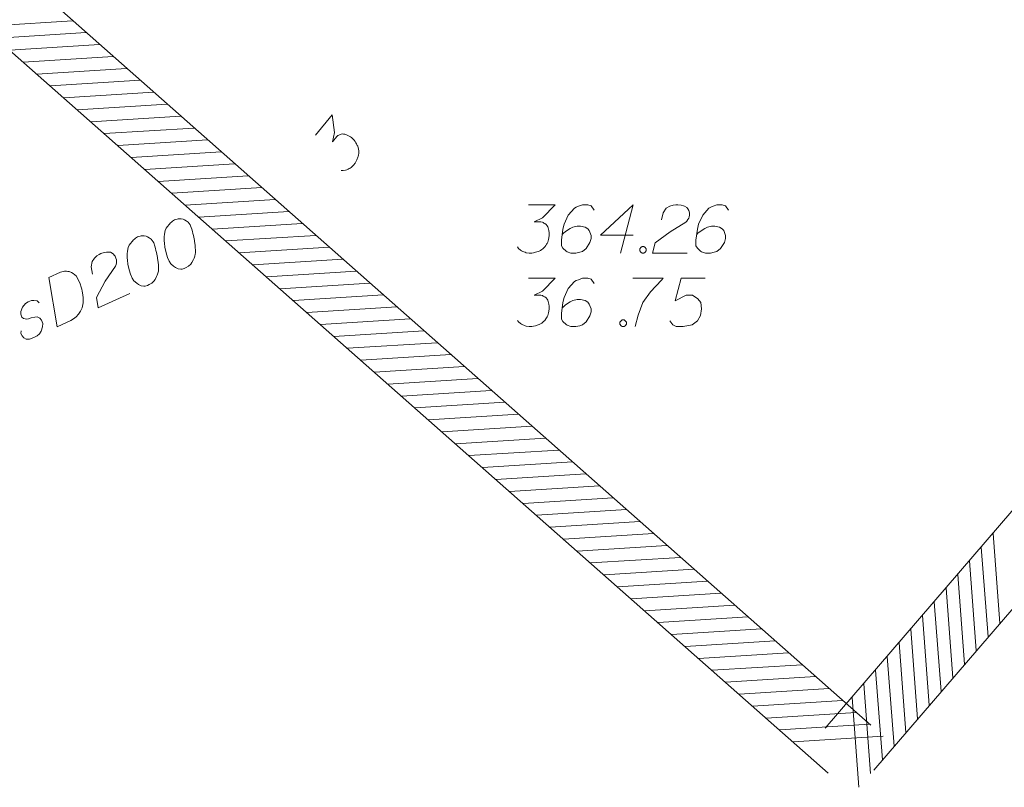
# Model space of a CAD drawing. Header units: metres. Extents: x 5555129 to 5556676, y 5635595 to 5636517.
# Tile 216 of 256: x 5556448 to 5556463, y 5635980 to 5635992. Entities that reach past the tile are written whole.
import ezdxf

# ---------------------------------------------------------------- set-up
doc = ezdxf.new("R2010")
doc.units = ezdxf.units.M
doc.header["$MEASUREMENT"] = 0
for name, color, linetype, lineweight in [('#digitalizacja', 7, 'Continuous', 18), ('#skartowane', 7, 'Continuous', 18), ('#zakres', 7, 'Continuous', 18)]:
    doc.layers.add(name, color=color, linetype=linetype, lineweight=lineweight)

msp = doc.modelspace()

# ---------------------------------------------------------------- linework, layer by layer
at = {"layer": '#digitalizacja', "color": 36, "linetype": 'Continuous', "lineweight": 18, "true_color": 0x7d3300, "flags": 128}
for points in [[(5556456.07937, 5635989.36285), (5556456.49273, 5635989.36285), (5556456.29781, 5635989.16208), (5556456.1679, 5635989.09708), (5556456.27419, 5635989.09708), (5556456.29781, 5635989.09122), (5556456.30962, 5635989.08526), (5556456.32143, 5635989.07941), (5556456.33324, 5635989.07345), (5556456.35686, 5635989.05578), (5556456.36867, 5635989.03802), (5556456.38048, 5635989.02035), (5556456.38644, 5635989.00259), (5556456.39825, 5635988.9613), (5556456.40411, 5635988.92587), (5556456.40411, 5635988.90811), (5556456.40411, 5635988.88449), (5556456.39825, 5635988.84906), (5556456.3923, 5635988.82544), (5556456.38644, 5635988.80182), (5556456.38048, 5635988.78415), (5556456.37463, 5635988.77234), (5556456.36867, 5635988.76053), (5556456.36282, 5635988.74872), (5556456.351, 5635988.73096), (5556456.33324, 5635988.70734), (5556456.31557, 5635988.68967), (5556456.30376, 5635988.67786), (5556456.286, 5635988.66604), (5556456.26833, 5635988.65423), (5556456.24471, 5635988.64242), (5556456.2329, 5635988.63647), (5556456.19152, 5635988.62466), (5556456.15609, 5635988.6188), (5556456.13247, 5635988.61285), (5556456.09118, 5635988.61285), (5556456.04394, 5635988.6188), (5556456.02618, 5635988.62466), (5556456.00851, 5635988.63061), (5556455.99074, 5635988.63647), (5556455.97308, 5635988.64828), (5556455.95531, 5635988.66009), (5556455.92583, 5635988.68371), (5556455.90807, 5635988.70734)], [(5556457.10091, 5635989.28018), (5556457.05367, 5635989.34509), (5556457.00057, 5635989.36285), (5556456.9179, 5635989.36285), (5556456.85885, 5635989.33923), (5556456.82342, 5635989.32742), (5556456.79385, 5635989.30966), (5556456.69936, 5635989.20337), (5556456.63445, 5635989.06164), (5556456.61669, 5635988.98492), (5556456.59307, 5635988.81363), (5556456.59307, 5635988.7251), (5556456.61669, 5635988.68967), (5556456.66393, 5635988.64242), (5556456.68169, 5635988.63061), (5556456.74074, 5635988.61285), (5556456.81747, 5635988.61285), (5556456.87652, 5635988.62466), (5556456.9179, 5635988.63647), (5556456.97695, 5635988.68371), (5556457.036, 5635988.7782), (5556457.05367, 5635988.83725), (5556457.05367, 5635988.88449), (5556457.02419, 5635988.9613), (5556457.00057, 5635988.99078), (5556456.95919, 5635989.0144), (5556456.88833, 5635989.03216), (5556456.83523, 5635989.03216), (5556456.77022, 5635989.0144), (5556456.72893, 5635988.99673), (5556456.65807, 5635988.94949), (5556456.62264, 5635988.91992), (5556456.60488, 5635988.90225)], [(5556457.7091, 5635988.89044), (5556457.20126, 5635988.89044), (5556457.7091, 5635989.36285), (5556457.50832, 5635988.61285)], [(5556458.14608, 5635989.12665), (5556458.17556, 5635989.2388), (5556458.2228, 5635989.30966), (5556458.27599, 5635989.33923), (5556458.32909, 5635989.3569), (5556458.37048, 5635989.36285), (5556458.39996, 5635989.36285), (5556458.45315, 5635989.3569), (5556458.48858, 5635989.34509), (5556458.50625, 5635989.33923), (5556458.54168, 5635989.32147), (5556458.55944, 5635989.29785), (5556458.57125, 5635989.27423), (5556458.57711, 5635989.25656), (5556458.58306, 5635989.23294), (5556458.58306, 5635989.20337), (5556458.57711, 5635989.17389), (5556458.57125, 5635989.15613), (5556458.55944, 5635989.13251), (5556458.54168, 5635989.10889), (5556458.52401, 5635989.09122), (5556458.28185, 5635988.94354), (5556458.0516, 5635988.77234), (5556458.01022, 5635988.61285), (5556458.54763, 5635988.61285)], [(5556459.19125, 5635989.28018), (5556459.144, 5635989.34509), (5556459.0909, 5635989.36285), (5556459.00823, 5635989.36285), (5556458.94918, 5635989.33923), (5556458.91375, 5635989.32742), (5556458.88418, 5635989.30966), (5556458.7897, 5635989.20337), (5556458.72478, 5635989.06164), (5556458.70702, 5635988.98492), (5556458.6834, 5635988.81363), (5556458.6834, 5635988.7251), (5556458.70702, 5635988.68967), (5556458.75426, 5635988.64242), (5556458.77203, 5635988.63061), (5556458.83108, 5635988.61285), (5556458.9078, 5635988.61285), (5556458.96685, 5635988.62466), (5556459.00823, 5635988.63647), (5556459.06728, 5635988.68371), (5556459.12633, 5635988.7782), (5556459.144, 5635988.83725), (5556459.144, 5635988.88449), (5556459.11452, 5635988.9613), (5556459.0909, 5635988.99078), (5556459.04952, 5635989.0144), (5556458.97866, 5635989.03216), (5556458.92556, 5635989.03216), (5556458.86056, 5635989.0144), (5556458.81927, 5635988.99673), (5556458.7484, 5635988.94949), (5556458.71297, 5635988.91992), (5556458.69521, 5635988.90225)], [(5556450.58877, 5635989.13401), (5556450.57804, 5635989.12908), (5556450.54832, 5635989.10889), (5556450.5293, 5635989.0937), (5556450.51573, 5635989.08092), (5556450.49378, 5635989.05785), (5556450.46896, 5635989.02701), (5556450.44958, 5635988.99856), (5556450.43256, 5635988.96476), (5556450.42636, 5635988.93592), (5556450.42252, 5635988.90172), (5556450.41881, 5635988.86747), (5556450.41745, 5635988.82786), (5556450.41657, 5635988.80146), (5556450.42063, 5635988.76434), (5556450.42921, 5635988.7033), (5556450.45002, 5635988.61543), (5556450.46886, 5635988.54611), (5556450.49598, 5635988.48704), (5556450.5211, 5635988.44659), (5556450.56473, 5635988.40819), (5556450.59313, 5635988.38869), (5556450.63479, 5635988.36883), (5556450.67684, 5635988.36215), (5556450.69534, 5635988.3642), (5556450.73003, 5635988.37358), (5556450.7569, 5635988.38592), (5556450.79735, 5635988.41104), (5556450.82994, 5635988.439), (5556450.84944, 5635988.4674), (5556450.87462, 5635988.51151), (5556450.88339, 5635988.53498), (5556450.895, 5635988.5663), (5556450.9012, 5635988.59514), (5556450.90452, 5635988.61621), (5556450.90295, 5635988.64793), (5556450.90343, 5635988.66114), (5556450.90182, 5635988.69294), (5556450.89777, 5635988.73007), (5556450.89372, 5635988.7672), (5556450.88919, 5635988.79111), (5556450.88722, 5635988.80965), (5556450.88269, 5635988.83356), (5556450.87122, 5635988.88683), (5556450.86433, 5635988.9161), (5556450.85731, 5635988.94542), (5556450.84549, 5635988.98543), (5556450.82862, 5635989.03621), (5556450.82124, 5635989.05227), (5556450.80606, 5635989.07129), (5556450.7908, 5635989.09027), (5556450.75995, 5635989.1151), (5556450.73396, 5635989.12915), (5556450.71049, 5635989.13792), (5556450.68165, 5635989.14412), (5556450.65525, 5635989.14499), (5556450.63663, 5635989.14299), (5556450.61813, 5635989.14094), (5556450.58877, 5635989.13401)], [(5556450.01461, 5635988.87035), (5556450.00387, 5635988.86542), (5556449.97416, 5635988.84523), (5556449.95514, 5635988.83005), (5556449.94156, 5635988.81727), (5556449.91962, 5635988.79419), (5556449.89479, 5635988.76335), (5556449.87542, 5635988.73491), (5556449.8584, 5635988.7011), (5556449.8522, 5635988.67226), (5556449.84836, 5635988.63806), (5556449.84464, 5635988.60381), (5556449.84329, 5635988.5642), (5556449.84241, 5635988.53781), (5556449.84646, 5635988.50068), (5556449.85505, 5635988.43964), (5556449.87585, 5635988.35178), (5556449.89469, 5635988.28245), (5556449.92182, 5635988.22338), (5556449.94694, 5635988.18293), (5556449.99057, 5635988.14453), (5556450.01896, 5635988.12503), (5556450.06062, 5635988.10517), (5556450.10268, 5635988.09849), (5556450.12118, 5635988.10054), (5556450.15586, 5635988.10992), (5556450.18274, 5635988.12226), (5556450.22318, 5635988.14738), (5556450.25578, 5635988.17535), (5556450.27528, 5635988.20374), (5556450.30046, 5635988.24785), (5556450.30923, 5635988.27132), (5556450.32084, 5635988.30264), (5556450.32704, 5635988.33148), (5556450.33036, 5635988.35255), (5556450.32879, 5635988.38427), (5556450.32927, 5635988.39749), (5556450.32766, 5635988.42929), (5556450.32361, 5635988.46641), (5556450.31956, 5635988.50354), (5556450.31502, 5635988.52745), (5556450.31306, 5635988.54599), (5556450.30852, 5635988.5699), (5556450.29706, 5635988.62317), (5556450.29017, 5635988.65244), (5556450.28315, 5635988.68176), (5556450.27133, 5635988.72177), (5556450.25445, 5635988.77255), (5556450.24708, 5635988.78861), (5556450.2319, 5635988.80763), (5556450.21663, 5635988.82661), (5556450.18579, 5635988.85144), (5556450.15979, 5635988.86549), (5556450.13632, 5635988.87426), (5556450.10748, 5635988.88046), (5556450.08109, 5635988.88134), (5556450.06247, 5635988.87933), (5556450.04396, 5635988.87728), (5556450.01461, 5635988.87035)], [(5556457.84487, 5635988.71329), (5556457.87444, 5635988.71329), (5556457.89211, 5635988.70148), (5556457.90987, 5635988.67786), (5556457.90987, 5635988.64828), (5556457.89211, 5635988.62466), (5556457.87444, 5635988.61285), (5556457.84487, 5635988.61285), (5556457.8272, 5635988.62466), (5556457.80944, 5635988.64828), (5556457.80944, 5635988.67786), (5556457.8272, 5635988.70148), (5556457.84487, 5635988.71329)], [(5556449.30289, 5635988.28361), (5556449.28288, 5635988.39783), (5556449.29624, 5635988.48194), (5556449.33224, 5635988.53101), (5556449.37312, 5635988.56923), (5556449.40825, 5635988.59191), (5556449.43504, 5635988.60421), (5556449.48586, 5635988.621), (5556449.52299, 5635988.62505), (5556449.54149, 5635988.6271), (5556449.5811, 5635988.62575), (5556449.6071, 5635988.61169), (5556449.62769, 5635988.59516), (5556449.64038, 5635988.58154), (5556449.65565, 5635988.56256), (5556449.66799, 5635988.53569), (5556449.67488, 5635988.50641), (5556449.67697, 5635988.48783), (5556449.6761, 5635988.46143), (5556449.66981, 5635988.43256), (5556449.66113, 5635988.40912), (5556449.50269, 5635988.17387), (5556449.36489, 5635987.9222), (5556449.39383, 5635987.75999), (5556449.88222, 5635987.98426)], [(5556448.62475, 5635988.23212), (5556448.80721, 5635988.31591), (5556448.8473, 5635988.32777), (5556448.8658, 5635988.32982), (5556448.8976, 5635988.33143), (5556448.91859, 5635988.32807), (5556448.93966, 5635988.32475), (5556448.97879, 5635988.31018), (5556449.00479, 5635988.29612), (5556449.05622, 5635988.25476), (5556449.11043, 5635988.1367), (5556449.12975, 5635988.08059), (5556449.13665, 5635988.05132), (5556449.14366, 5635988.022), (5556449.15056, 5635987.99272), (5556449.15216, 5635987.96092), (5556449.15622, 5635987.9238), (5556449.15691, 5635987.86568), (5556449.15604, 5635987.83929), (5556449.14023, 5635987.7605), (5556449.11749, 5635987.71107), (5556449.08686, 5635987.66457), (5556449.04838, 5635987.62091), (5556449.01038, 5635987.59046), (5556448.96461, 5635987.56289), (5556448.75528, 5635987.46677), (5556448.62475, 5635988.23212)], [(5556456.07937, 5635988.22307), (5556456.49273, 5635988.22307), (5556456.29781, 5635988.02229), (5556456.1679, 5635987.95729), (5556456.27419, 5635987.95729), (5556456.29781, 5635987.95143), (5556456.30962, 5635987.94548), (5556456.32143, 5635987.93962), (5556456.33324, 5635987.93367), (5556456.35686, 5635987.916), (5556456.36867, 5635987.89824), (5556456.38048, 5635987.88057), (5556456.38644, 5635987.86281), (5556456.39825, 5635987.82151), (5556456.40411, 5635987.78608), (5556456.40411, 5635987.76832), (5556456.40411, 5635987.7447), (5556456.39825, 5635987.70927), (5556456.3923, 5635987.68565), (5556456.38644, 5635987.66203), (5556456.38048, 5635987.64436), (5556456.37463, 5635987.63255), (5556456.36867, 5635987.62074), (5556456.36282, 5635987.60893), (5556456.351, 5635987.59117), (5556456.33324, 5635987.56755), (5556456.31557, 5635987.54988), (5556456.30376, 5635987.53807), (5556456.286, 5635987.52626), (5556456.26833, 5635987.51445), (5556456.24471, 5635987.50264), (5556456.2329, 5635987.49669), (5556456.19152, 5635987.48488), (5556456.15609, 5635987.47902), (5556456.13247, 5635987.47307), (5556456.09118, 5635987.47307), (5556456.04394, 5635987.47902), (5556456.02618, 5635987.48488), (5556456.00851, 5635987.49083), (5556455.99074, 5635987.49669), (5556455.97308, 5635987.5085), (5556455.95531, 5635987.52031), (5556455.92583, 5635987.54393), (5556455.90807, 5635987.56755)], [(5556457.10091, 5635988.14039), (5556457.05367, 5635988.2053), (5556457.00057, 5635988.22307), (5556456.9179, 5635988.22307), (5556456.85885, 5635988.19944), (5556456.82342, 5635988.18763), (5556456.79385, 5635988.16987), (5556456.69936, 5635988.06358), (5556456.63445, 5635987.92186), (5556456.61669, 5635987.84514), (5556456.59307, 5635987.67384), (5556456.59307, 5635987.58531), (5556456.61669, 5635987.54988), (5556456.66393, 5635987.50264), (5556456.68169, 5635987.49083), (5556456.74074, 5635987.47307), (5556456.81747, 5635987.47307), (5556456.87652, 5635987.48488), (5556456.9179, 5635987.49669), (5556456.97695, 5635987.54393), (5556457.036, 5635987.63841), (5556457.05367, 5635987.69746), (5556457.05367, 5635987.7447), (5556457.02419, 5635987.82151), (5556457.00057, 5635987.85099), (5556456.95919, 5635987.87462), (5556456.88833, 5635987.89238), (5556456.83523, 5635987.89238), (5556456.77022, 5635987.87462), (5556456.72893, 5635987.85695), (5556456.65807, 5635987.8097), (5556456.62264, 5635987.78013), (5556456.60488, 5635987.76246)], [(5556457.70315, 5635988.22307), (5556458.17556, 5635988.22307), (5556458.14608, 5635988.19349), (5556457.97478, 5635988.01048), (5556457.85668, 5635987.84514), (5556457.78582, 5635987.65022), (5556457.73858, 5635987.47307)], [(5556458.82513, 5635988.22307), (5556458.45306, 5635988.22307), (5556458.35857, 5635987.86876), (5556458.52987, 5635987.95729), (5556458.63021, 5635987.95729), (5556458.71288, 5635987.90419), (5556458.76012, 5635987.84514), (5556458.77193, 5635987.7447), (5556458.75426, 5635987.64436), (5556458.70702, 5635987.56169), (5556458.62435, 5635987.49669), (5556458.48263, 5635987.47307), (5556458.37633, 5635987.47307), (5556458.32314, 5635987.49669), (5556458.2759, 5635987.56169)], [(5556448.47432, 5635987.83815), (5556448.44095, 5635987.86826), (5556448.39109, 5635987.8779), (5556448.35396, 5635987.87385), (5556448.30317, 5635987.85697), (5556448.26269, 5635987.83194), (5556448.21308, 5635987.77017), (5556448.18986, 5635987.70752), (5556448.19107, 5635987.66254), (5556448.20538, 5635987.61713), (5556448.22841, 5635987.59526), (5556448.25729, 5635987.58898), (5556448.27047, 5635987.58858), (5556448.3076, 5635987.59264), (5556448.34768, 5635987.6045), (5556448.40628, 5635987.61841), (5556448.4434, 5635987.62246), (5556448.48498, 5635987.60256), (5556448.51294, 5635987.56997), (5556448.52982, 5635987.51919), (5556448.52807, 5635987.4664), (5556448.50729, 5635987.39843), (5556448.47954, 5635987.35969), (5556448.44154, 5635987.32925), (5556448.39036, 5635987.2992), (5556448.32348, 5635987.27503), (5556448.27069, 5635987.27678), (5556448.23692, 5635987.29372), (5556448.20892, 5635987.32639), (5556448.19169, 5635987.36392), (5556448.19305, 5635987.40353)], [(5556457.5378, 5635987.5735), (5556457.56737, 5635987.5735), (5556457.58504, 5635987.56169), (5556457.60281, 5635987.53807), (5556457.60281, 5635987.5085), (5556457.58504, 5635987.48488), (5556457.56737, 5635987.47307), (5556457.5378, 5635987.47307), (5556457.52013, 5635987.48488), (5556457.50237, 5635987.5085), (5556457.50237, 5635987.53807), (5556457.52013, 5635987.56169), (5556457.5378, 5635987.5735)]]:
    msp.add_lwpolyline(points, dxfattribs=at)
at = {"layer": '#skartowane', "color": 7, "linetype": 'Continuous', "lineweight": 18, "flags": 128}
msp.add_lwpolyline([(5556452.77013, 5635990.44125), (5556453.03128, 5635990.76166), (5556453.06377, 5635990.48373), (5556453.03208, 5635990.34196), (5556453.09923, 5635990.42435), (5556453.11869, 5635990.43896), (5556453.13077, 5635990.44436), (5556453.14277, 5635990.44981), (5556453.15485, 5635990.4552), (5556453.18347, 5635990.46235), (5556453.20469, 5635990.46028), (5556453.22585, 5635990.45828), (5556453.24338, 5635990.45167), (5556453.28285, 5635990.43474), (5556453.31401, 5635990.41689), (5556453.32778, 5635990.40567), (5556453.34609, 5635990.39075), (5556453.36985, 5635990.36382), (5556453.3844, 5635990.34429), (5556453.39901, 5635990.32482), (5556453.40895, 5635990.30905), (5556453.4144, 5635990.29704), (5556453.4198, 5635990.28497), (5556453.42525, 5635990.27296), (5556453.43155, 5635990.25259), (5556453.43864, 5635990.2239), (5556453.44118, 5635990.19904), (5556453.44287, 5635990.18242), (5556453.4408, 5635990.16119), (5556453.43879, 5635990.14003), (5556453.43303, 5635990.11426), (5556453.43018, 5635990.10135), (5556453.41319, 5635990.06181), (5556453.39535, 5635990.03064), (5556453.38504, 5635990.00858), (5556453.35895, 5635989.97657), (5556453.32449, 5635989.94371), (5556453.30873, 5635989.93364), (5556453.29295, 5635989.92371), (5556453.27719, 5635989.91364), (5556453.25687, 5635989.90741), (5556453.23649, 5635989.9011), (5556453.19956, 5635989.89317), (5556453.17003, 5635989.89433)], dxfattribs=at)
at = {"layer": '#zakres', "color": 134, "linetype": 'Continuous', "lineweight": 18}
for p, q in [((5556460.69247, 5635981.23348), (5556491.9539, 5636017.57845)), ((5556461.45061, 5635980.58138), (5556492.71204, 5636016.92636)), ((5556433.40231, 5636005.98239), (5556461.40231, 5635981.28239)), ((5556432.74078, 5636005.23248), (5556460.74078, 5635980.53248)), ((5556447.5962, 5635992.13456), (5556448.99347, 5635992.22206)), ((5556447.80618, 5635991.94934), (5556449.20344, 5635992.03683)), ((5556448.01616, 5635991.76411), (5556449.41342, 5635991.8516)), ((5556448.22613, 5635991.57888), (5556449.6234, 5635991.66637)), ((5556448.43611, 5635991.39365), (5556449.83337, 5635991.48114)), ((5556448.64609, 5635991.20842), (5556450.04335, 5635991.29591)), ((5556448.85606, 5635991.02319), (5556450.25333, 5635991.11068)), ((5556449.06604, 5635990.83796), (5556450.4633, 5635990.92545)), ((5556449.27602, 5635990.65273), (5556450.67328, 5635990.74023)), ((5556449.48599, 5635990.4675), (5556450.88326, 5635990.555)), ((5556449.69597, 5635990.28227), (5556451.09323, 5635990.36977)), ((5556449.90595, 5635990.09704), (5556451.30321, 5635990.18454)), ((5556450.11592, 5635989.91181), (5556451.51319, 5635989.99931)), ((5556450.3259, 5635989.72658), (5556451.72316, 5635989.81408)), ((5556450.53588, 5635989.54136), (5556451.93314, 5635989.62885)), ((5556450.74585, 5635989.35613), (5556452.14312, 5635989.44362)), ((5556450.95583, 5635989.1709), (5556452.35309, 5635989.25839)), ((5556451.16581, 5635988.98567), (5556452.56307, 5635989.07316)), ((5556451.37578, 5635988.80044), (5556452.77304, 5635988.88793)), ((5556451.58576, 5635988.61521), (5556452.98302, 5635988.7027)), ((5556451.79573, 5635988.42998), (5556453.193, 5635988.51747)), ((5556452.00571, 5635988.24475), (5556453.40297, 5635988.33225)), ((5556452.21569, 5635988.05952), (5556453.61295, 5635988.14702)), ((5556452.42566, 5635987.87429), (5556453.82293, 5635987.96179)), ((5556452.63564, 5635987.68906), (5556454.0329, 5635987.77656)), ((5556452.84562, 5635987.50383), (5556454.24288, 5635987.59133)), ((5556453.05559, 5635987.3186), (5556454.45286, 5635987.4061)), ((5556453.26557, 5635987.13337), (5556454.66283, 5635987.22087)), ((5556453.47555, 5635986.94815), (5556454.87281, 5635987.03564)), ((5556453.68552, 5635986.76292), (5556455.08279, 5635986.85041)), ((5556453.8955, 5635986.57769), (5556455.29276, 5635986.66518)), ((5556454.10548, 5635986.39246), (5556455.50274, 5635986.47995)), ((5556454.31545, 5635986.20723), (5556455.71272, 5635986.29472)), ((5556454.52543, 5635986.022), (5556455.92269, 5635986.10949)), ((5556454.73541, 5635985.83677), (5556456.13267, 5635985.92426)), ((5556454.94538, 5635985.65154), (5556456.34265, 5635985.73904)), ((5556455.15536, 5635985.46631), (5556456.55262, 5635985.55381)), ((5556455.36533, 5635985.28108), (5556456.7626, 5635985.36858)), ((5556455.57531, 5635985.09585), (5556456.97257, 5635985.18335)), ((5556455.78529, 5635984.91062), (5556457.18255, 5635984.99812)), ((5556455.99526, 5635984.72539), (5556457.39253, 5635984.81289)), ((5556456.20524, 5635984.54017), (5556457.6025, 5635984.62766)), ((5556456.41522, 5635984.35494), (5556457.81248, 5635984.44243)), ((5556456.62519, 5635984.16971), (5556458.02246, 5635984.2572)), ((5556463.40637, 5635982.86288), (5556463.30139, 5635984.25894)), ((5556456.83517, 5635983.98448), (5556458.23243, 5635984.07197)), ((5556463.22378, 5635982.6506), (5556463.1188, 5635984.04666)), ((5556457.04515, 5635983.79925), (5556458.44241, 5635983.88674)), ((5556463.04119, 5635982.43832), (5556462.93622, 5635983.83438)), ((5556457.25512, 5635983.61402), (5556458.65239, 5635983.70151)), ((5556462.8586, 5635982.22605), (5556462.75363, 5635983.6221)), ((5556457.4651, 5635983.42879), (5556458.86236, 5635983.51628)), ((5556457.67508, 5635983.24356), (5556459.07234, 5635983.33106)), ((5556462.67602, 5635982.01377), (5556462.57104, 5635983.40983)), ((5556457.88505, 5635983.05833), (5556459.28232, 5635983.14583)), ((5556462.49343, 5635981.80149), (5556462.38846, 5635983.19755)), ((5556462.31084, 5635981.58921), (5556462.20587, 5635982.98527)), ((5556458.09503, 5635982.8731), (5556459.49229, 5635982.9606)), ((5556458.30501, 5635982.68787), (5556459.70227, 5635982.77537)), ((5556462.12826, 5635981.37693), (5556462.02328, 5635982.77299)), ((5556458.51498, 5635982.50264), (5556459.91225, 5635982.59014)), ((5556461.94567, 5635981.16466), (5556461.8407, 5635982.56071)), ((5556458.72496, 5635982.31741), (5556460.12222, 5635982.40491)), ((5556458.93494, 5635982.13219), (5556460.3322, 5635982.21968)), ((5556461.76308, 5635980.95238), (5556461.65811, 5635982.34844)), ((5556461.5805, 5635980.7401), (5556461.47552, 5635982.13616)), ((5556459.14491, 5635981.94696), (5556460.54217, 5635982.03445)), ((5556461.39791, 5635980.52782), (5556461.29293, 5635981.92388)), ((5556459.35489, 5635981.76173), (5556460.75215, 5635981.84922)), ((5556459.56486, 5635981.5765), (5556460.96213, 5635981.66399)), ((5556461.21532, 5635980.31554), (5556461.11035, 5635981.7116)), ((5556459.77484, 5635981.39127), (5556461.1721, 5635981.47876)), ((5556459.98482, 5635981.20604), (5556461.38208, 5635981.29353)), ((5556460.19479, 5635981.02081), (5556461.59206, 5635981.1083))]:
    msp.add_line(p, q, dxfattribs=at)

doc.saveas('drawing.dxf')
